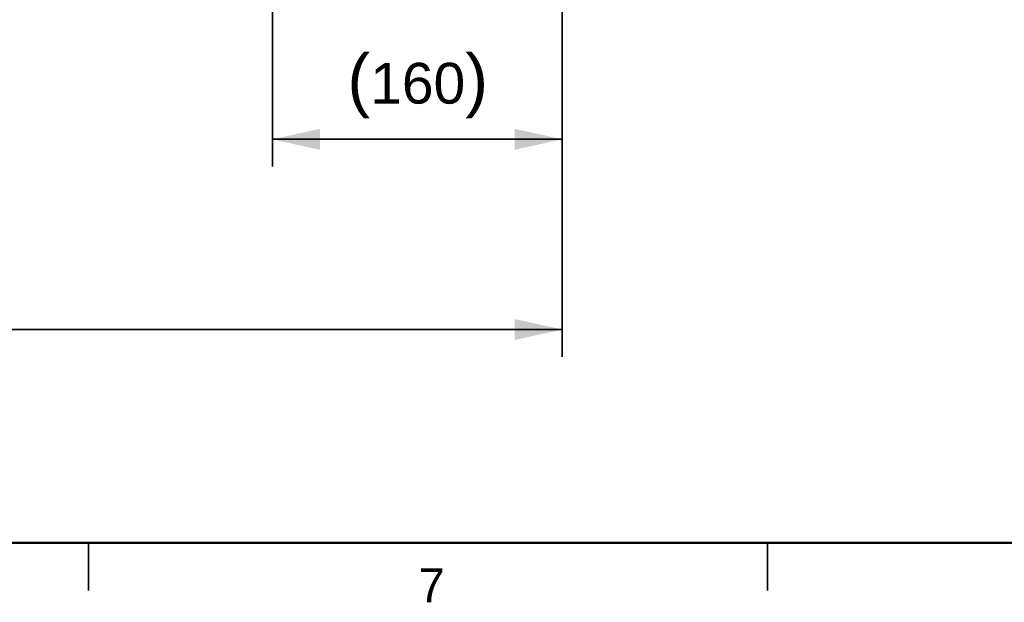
# Model space of a CAD drawing. Header units: millimetres. Extents: x 4 to 1188, y 1 to 840.
# Tile 14 of 256: x 289 to 362, y 1 to 44. Entities that reach past the tile are written whole.
import ezdxf

# ---------------------------------------------------------------- set-up
doc = ezdxf.new("R2010")
doc.units = ezdxf.units.MM
doc.layers.add('1', color=7, linetype='Continuous')
doc.layers.add('256', color=7, linetype='Continuous')
doc.styles.add('Arial Unicode MS', font='Arial Unicode MS')
doc.dimstyles.get("Standard").update_dxf_attribs({"dimtxt": 0.18, "dimasz": 0.18, "dimexe": 0.18, "dimexo": 0.0625, "dimgap": 0.09, "dimtad": 0, "dimtih": 1, "dimtoh": 1, "dimdec": 4, "dimzin": 0, "dimdsep": 46, "dimtxsty": 'Standard', "dimcen": 0.09, "dimadec": 0, "dimazin": 0, "dimtfac": 1, "dimtdec": 4, "dimtofl": 0, "dimtmove": 0, "dimatfit": 3, "dimfxl": 0, "dimtolj": 1, "dimtzin": 0, "dimarcsym": 0})

# ---------------------------------------------------------------- blocks, each defined once
blk = doc.blocks.new('_U3')
at = {"layer": '1', "color": 18, "lineweight": 35}
for p, q in [((308.032, 54.365), (308.032, 32.698)), ((329.365, 54.365), (329.365, 32.698)), ((308.032, 34.698), (329.365, 34.698))]:
    blk.add_line(p, q, dxfattribs=at)
at = {"layer": '1', "color": 18, "lineweight": 70}
for points in [[(308.032, 34.698), (311.532, 35.474), (311.532, 33.922)], [(329.365, 34.698), (325.865, 33.922), (325.865, 35.474)]]:
    blk.add_solid(points, dxfattribs=at)
at = {"layer": '1', "color": 18, "linetype": 'Continuous', "lineweight": 13, "insert": (313.553, 36.234), "char_height": 3, "attachment_point": 7, "line_spacing_factor": 1.047437, "style": 'Arial Unicode MS'}
blk.add_mtext('\\fArial Unicode MS|b0|i0;\\W1.0000;{\\H1.21x;(}160{\\H1.21x;)}', dxfattribs=at)
blk = doc.blocks.new('_U4')
at = {"layer": '1', "color": 18, "lineweight": 35}
for p, q in [((106.26, 64.112), (106.26, 18.698)), ((329.365, 64.105), (329.365, 18.698)), ((106.26, 20.698), (329.365, 20.698))]:
    blk.add_line(p, q, dxfattribs=at)
at = {"layer": '1', "color": 18, "lineweight": 70}
for points in [[(106.26, 20.698), (109.76, 21.474), (109.76, 19.922)], [(329.365, 20.698), (325.865, 19.922), (325.865, 21.474)]]:
    blk.add_solid(points, dxfattribs=at)
at = {"layer": '1', "color": 18, "linetype": 'Continuous', "lineweight": 13, "insert": (211.502, 22.234), "char_height": 3, "attachment_point": 7, "line_spacing_factor": 1.047437, "style": 'Arial Unicode MS'}
blk.add_mtext('\\fArial Unicode MS|b0|i0;\\W1.0000;{\\H1.21x;(}1673{\\H1.21x;)}', dxfattribs=at)

msp = doc.modelspace()

# ---------------------------------------------------------------- linework, layer by layer
at = {"layer": '256', "color": 18, "linetype": 'Continuous', "lineweight": 50}
msp.add_line((1184, 5), (23, 5), dxfattribs=at)
at = {"layer": '256', "color": 18, "linetype": 'Continuous', "lineweight": 35}
for p, q in [((294.5, 5), (294.5, 1.5)), ((344.5, 5), (344.5, 1.5))]:
    msp.add_line(p, q, dxfattribs=at)

# ---------------------------------------------------------------- texts
at = {"layer": '256', "color": 18, "linetype": 'Continuous', "lineweight": 13, "insert": (318.7863, 0.6224), "char_height": 2.5, "attachment_point": 7, "line_spacing_factor": 1.047437, "style": 'Arial Unicode MS'}
msp.add_mtext('\\fArial Unicode MS|b0|i0;\\W1.0000;7', dxfattribs=at)

# ---------------------------------------------------------------- dimensions: what is measured, and where the dimension line sits
at = {"layer": '1', "color": 18, "linetype": 'Continuous', "lineweight": 13}
for base, p1, p2, override, picture, middle in [((329.3649, 20.6978), (106.2604, 65.1117), (329.3649, 65.105), {"dimtxt": 3, "dimasz": 3.5, "dimexe": 2, "dimexo": 1, "dimgap": 1.5, "dimtad": 1, "dimtih": 1, "dimtoh": 0, "dimdec": 0, "dimlfac": 7.5, "dimzin": 8, "dimdsep": 44, "dimlunit": 2, "dimpost": '(<>)', "dimtxsty": 'Arial Unicode MS', "dimsah": 1, "dimse1": 0, "dimse2": 0, "dimsd1": 0, "dimsd2": 0, "dimclrd": 18, "dimclre": 18, "dimclrt": 18, "dimtm": -0.1, "dimtfac": 0.666667, "dimtdec": 2, "dimtofl": 1, "dimtmove": 0, "dimtzin": 8, "dimlwd": 35, "dimlwe": 35}, '_U4', (217.8127, 20.6978)), ((329.3649, 34.6978), (308.0316, 58.2651), (329.3649, 58.2651), {"dimtxt": 3, "dimasz": 3.5, "dimexe": 2, "dimexo": 1, "dimgap": 1.5, "dimtad": 1, "dimtih": 1, "dimtoh": 0, "dimdec": 2, "dimlfac": 7.5, "dimzin": 8, "dimdsep": 44, "dimlunit": 2, "dimpost": '(<>)', "dimtxsty": 'Arial Unicode MS', "dimsah": 1, "dimse1": 0, "dimse2": 0, "dimsd1": 0, "dimsd2": 0, "dimclrd": 18, "dimclre": 18, "dimclrt": 18, "dimtm": -0.1, "dimtfac": 0.666667, "dimtdec": 2, "dimtofl": 1, "dimtmove": 0, "dimtzin": 8, "dimlwd": 35, "dimlwe": 35}, '_U3', (318.6983, 34.6978))]:
    dim = msp.add_linear_dim(base=base, p1=p1, p2=p2, dimstyle='Standard', override=override, dxfattribs=at)
    dim.commit()
    dim.dimension.update_dxf_attribs({"geometry": picture, "text_midpoint": middle, "dimtype": 160})

doc.saveas('drawing.dxf')
